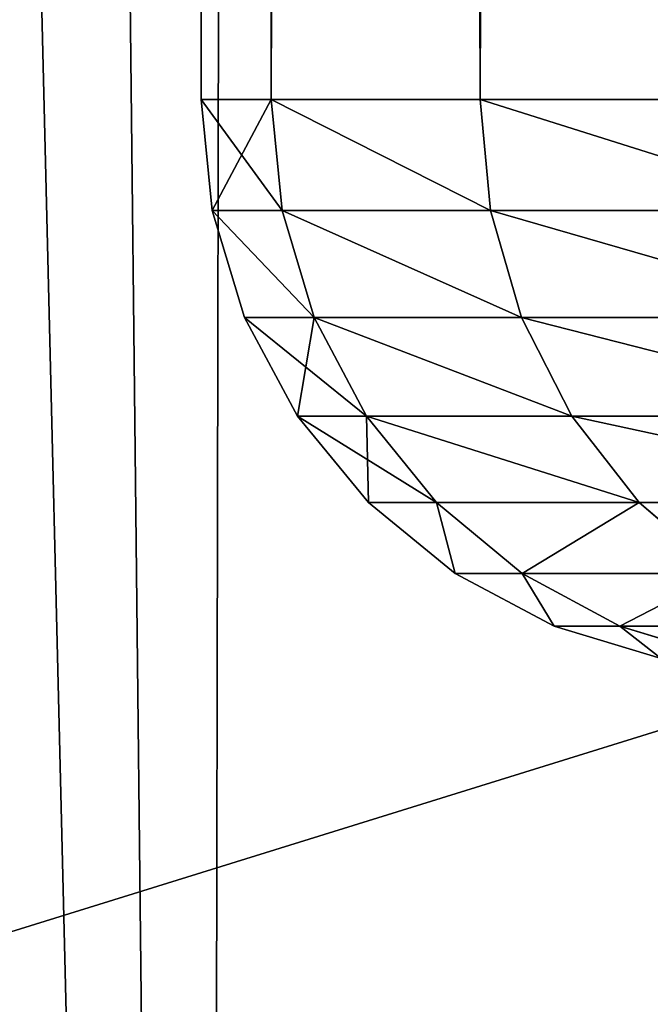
# Model space of a CAD drawing. Extents: x 0 to 21.4, y 0 to 18.7.
# Tile 28 of 256: x 10.1841 to 10.2394, y 4.2984 to 4.3847. Entities that reach past the tile are written whole.
import ezdxf

# ---------------------------------------------------------------- set-up
doc = ezdxf.new("R2010")
doc.units = 0
doc.header["$LTSCALE"] = 2.54
doc.layers.get('0').update_dxf_attribs({"color": 13, "linetype": 'CONTINUOUS'})

# ---------------------------------------------------------------- blocks, each defined once
blk = doc.blocks.new('GRUPUJ_36')
at = {"color": 0}
for p, q in [((11.090502, 8.297224, 1.246119), (11.006662, 8.567221, 1.148022)), ((11.090502, 8.297224, 1.246119), (11.006662, 8.567221, 1.148022)), ((11.588726, 8.350395, 4.14685), (5.575512, 8.361859, 4.206032)), ((11.588726, 8.350395, 4.14685), (5.575512, 8.361859, 4.206032))]:
    blk.add_line(p, q, dxfattribs=at)
mesh = blk.add_polyface(dxfattribs=at)
corners = [(11.644105, 8.596534, 4.22452), (5.575512, 8.482373, 4.231674), (5.575512, 8.361859, 4.206032), (5.575512, 8.602887, 4.257316)]
mesh.append_faces([[corners[k] for k in face] for face in [(0, 1, 2), (1, 0, 3)]], dxfattribs={"vtx0": -1, "color": 0})
mesh = blk.add_polyface(dxfattribs=at)
corners = [(11.644105, 8.596534, 4.22452), (5.575512, 8.361859, 4.206032), (11.588726, 8.350395, 4.14685)]
mesh.append_faces([[corners[k] for k in face] for face in [(0, 1, 2)]], dxfattribs={"color": 0})
mesh = blk.add_polyface(dxfattribs=at)
corners = [(11.306342, 8.304004, 1.223895), (11.006662, 8.567221, 1.148022), (11.221671, 8.571009, 1.13815)]
mesh.append_faces([[corners[k] for k in face] for face in [(0, 1, 2)]], dxfattribs={"color": 0})
mesh = blk.add_polyface(dxfattribs=at)
corners = [(11.006662, 8.567221, 1.148022), (10.872036, 8.293264, 1.262877), (10.790469, 8.564994, 1.155304), (11.090502, 8.297224, 1.246119)]
mesh.append_faces([[corners[k] for k in face] for face in [(0, 1, 2), (1, 0, 3)]], dxfattribs={"vtx0": -1, "color": 0})
mesh = blk.add_polyface(dxfattribs=at)
corners = [(11.306342, 8.304004, 1.223895), (11.090502, 8.297224, 1.246119), (11.006662, 8.567221, 1.148022)]
mesh.append_faces([[corners[k] for k in face] for face in [(0, 1, 2)]], dxfattribs={"color": 0})
mesh = blk.add_polyface(dxfattribs=at)
corners = [(11.588726, 8.350395, 4.14685), (5.575512, 8.204138, 4.148132), (5.575512, 8.13285, 4.121962), (5.575512, 8.282999, 4.177082), (5.575512, 8.361859, 4.206032)]
mesh.append_faces([[corners[k] for k in face] for face in [(0, 1, 2), (3, 0, 4)]], dxfattribs={"vtx0": -1, "color": 0})
mesh.append_faces([[corners[k] for k in face] for face in [(1, 0, 3)]], dxfattribs={"vtx0": -1, "vtx1": -1, "color": 0})
mesh = blk.add_polyface(dxfattribs=at)
corners = [(11.588726, 8.350395, 4.14685), (5.575512, 8.13285, 4.121962), (11.51074, 8.117644, 4.043454)]
mesh.append_faces([[corners[k] for k in face] for face in [(0, 1, 2)]], dxfattribs={"color": 0})
blk = doc.blocks.new('OUTERSHELL')
at = {"color": 0}
for p, q in [((11.015491, 1.788443, 1.829475), (11.015491, 1.817586, 1.759118)), ((11.015491, 1.788443, 1.829475), (11.015491, 1.817586, 1.759118)), ((11.015491, 1.817586, 2.19977), (11.015491, 1.788443, 2.129413)), ((11.015491, 1.817586, 2.19977), (11.015491, 1.788443, 2.129413)), ((11.007914, 1.782511, 1.827547), (11.007914, 1.812028, 1.756286)), ((11.007914, 1.782511, 1.827547), (11.007914, 1.812028, 1.756286)), ((11.007914, 1.812028, 2.202602), (11.007914, 1.782511, 2.131341)), ((11.007914, 1.812028, 2.202602), (11.007914, 1.782511, 2.131341)), ((10.99927, 1.778103, 1.826115), (10.99927, 1.807898, 1.754182)), ((10.99927, 1.778103, 1.826115), (10.99927, 1.807898, 1.754182)), ((10.99927, 1.807898, 2.204706), (10.99927, 1.778103, 2.132773)), ((10.99927, 1.807898, 2.204706), (10.99927, 1.778103, 2.132773)), ((10.98989, 1.775388, 1.825233), (10.98989, 1.805355, 1.752886)), ((10.98989, 1.805355, 2.206002), (10.98989, 1.775388, 2.133655)), ((10.98989, 1.805355, 2.206002), (10.98989, 1.775388, 2.133655)), ((10.98989, 1.775388, 1.825233), (10.98989, 1.805355, 1.752886)), ((10.980135, 1.774472, 1.824935), (10.980135, 1.804497, 1.752449)), ((10.980135, 1.804497, 2.206439), (10.980135, 1.774472, 2.133952)), ((10.980135, 1.804497, 2.206439), (10.980135, 1.774472, 2.133952)), ((10.980135, 1.774472, 1.824935), (10.980135, 1.804497, 1.752449)), ((11.026329, 1.786736, 1.90607), (11.026329, 1.803918, 1.834503)), ((11.026329, 1.786736, 1.90607), (11.026329, 1.803918, 1.834503)), ((11.026329, 1.803918, 2.124385), (11.026329, 1.786736, 2.052818)), ((11.026329, 1.803918, 2.124385), (11.026329, 1.786736, 2.052818)), ((11.015491, 1.788443, 1.829475), (11.021709, 1.795671, 1.831824)), ((11.021709, 1.795671, 2.127064), (11.015491, 1.788443, 2.129413)), ((11.015491, 1.788443, 1.829475), (11.021709, 1.795671, 1.831824)), ((11.021709, 1.795671, 2.127064), (11.015491, 1.788443, 2.129413)), ((11.021709, 1.778172, 1.904714), (11.021709, 1.795671, 1.831824)), ((11.021709, 1.778172, 1.904714), (11.021709, 1.795671, 1.831824)), ((11.021709, 1.795671, 2.127064), (11.021709, 1.778172, 2.054174)), ((11.021709, 1.795671, 2.127064), (11.021709, 1.778172, 2.054174)), ((11.026329, 1.786736, 2.052818), (11.029175, 1.796029, 2.051346)), ((11.029175, 1.796029, 1.907542), (11.026329, 1.786736, 1.90607)), ((11.029175, 1.796029, 1.907542), (11.026329, 1.786736, 1.90607)), ((11.026329, 1.786736, 2.052818), (11.029175, 1.796029, 2.051346)), ((11.029175, 1.79037, 1.979444), (11.026329, 1.780961, 1.979444)), ((11.029175, 1.79037, 1.979444), (11.026329, 1.780961, 1.979444)), ((11.007914, 1.782511, 1.827547), (11.015491, 1.788443, 1.829475)), ((11.015491, 1.788443, 2.129413), (11.007914, 1.782511, 2.131341)), ((11.015491, 1.788443, 2.129413), (11.007914, 1.782511, 2.131341)), ((11.007914, 1.782511, 1.827547), (11.015491, 1.788443, 1.829475)), ((11.015491, 1.770665, 1.903525), (11.015491, 1.788443, 1.829475)), ((11.015491, 1.788443, 2.129413), (11.015491, 1.770665, 2.055363)), ((11.015491, 1.770665, 1.903525), (11.015491, 1.788443, 1.829475)), ((11.015491, 1.788443, 2.129413), (11.015491, 1.770665, 2.055363)), ((11.021709, 1.778172, 2.054174), (11.026329, 1.786736, 2.052818)), ((11.026329, 1.786736, 1.90607), (11.021709, 1.778172, 1.904714)), ((11.026329, 1.786736, 1.90607), (11.021709, 1.778172, 1.904714)), ((11.021709, 1.778172, 2.054174), (11.026329, 1.786736, 2.052818)), ((11.026329, 1.786736, 2.052818), (11.026329, 1.780961, 1.979444)), ((11.026329, 1.786736, 2.052818), (11.026329, 1.780961, 1.979444)), ((11.026329, 1.780961, 1.979444), (11.026329, 1.786736, 1.90607)), ((11.026329, 1.780961, 1.979444), (11.026329, 1.786736, 1.90607)), ((10.99927, 1.778103, 1.826115), (11.007914, 1.782511, 1.827547)), ((11.007914, 1.782511, 2.131341), (10.99927, 1.778103, 2.132773)), ((11.007914, 1.782511, 2.131341), (10.99927, 1.778103, 2.132773)), ((10.99927, 1.778103, 1.826115), (11.007914, 1.782511, 1.827547)), ((11.007914, 1.782511, 2.131341), (11.007914, 1.764504, 2.056339)), ((11.007914, 1.782511, 2.131341), (11.007914, 1.764504, 2.056339)), ((11.007914, 1.764504, 1.902549), (11.007914, 1.782511, 1.827547)), ((11.007914, 1.764504, 1.902549), (11.007914, 1.782511, 1.827547)), ((11.026329, 1.780961, 1.979444), (11.021709, 1.77229, 1.979444)), ((11.026329, 1.780961, 1.979444), (11.021709, 1.77229, 1.979444)), ((10.98989, 1.775388, 1.825233), (10.99927, 1.778103, 1.826115)), ((10.99927, 1.778103, 2.132773), (10.98989, 1.775388, 2.133655)), ((10.98989, 1.775388, 1.825233), (10.99927, 1.778103, 1.826115)), ((10.99927, 1.778103, 2.132773), (10.98989, 1.775388, 2.133655)), ((10.99927, 1.778103, 2.132773), (10.99927, 1.759927, 2.057064)), ((10.99927, 1.759927, 1.901824), (10.99927, 1.778103, 1.826115)), ((10.99927, 1.778103, 2.132773), (10.99927, 1.759927, 2.057064)), ((10.99927, 1.759927, 1.901824), (10.99927, 1.778103, 1.826115)), ((11.015491, 1.770665, 2.055363), (11.021709, 1.778172, 2.054174)), ((11.021709, 1.778172, 1.904714), (11.015491, 1.770665, 1.903525)), ((11.021709, 1.778172, 1.904714), (11.015491, 1.770665, 1.903525)), ((11.015491, 1.770665, 2.055363), (11.021709, 1.778172, 2.054174)), ((11.021709, 1.778172, 2.054174), (11.021709, 1.77229, 1.979444)), ((11.021709, 1.778172, 2.054174), (11.021709, 1.77229, 1.979444)), ((11.021709, 1.77229, 1.979444), (11.021709, 1.778172, 1.904714)), ((11.021709, 1.77229, 1.979444), (11.021709, 1.778172, 1.904714)), ((10.98989, 1.775388, 2.133655), (10.980135, 1.774472, 2.133952)), ((10.98989, 1.775388, 1.825233), (10.980135, 1.774472, 1.824935)), ((10.98989, 1.775388, 1.825233), (10.980135, 1.774472, 1.824935)), ((10.98989, 1.775388, 2.133655), (10.980135, 1.774472, 2.133952)), ((10.98989, 1.757108, 1.901378), (10.98989, 1.775388, 1.825233)), ((10.98989, 1.757108, 1.901378), (10.98989, 1.775388, 1.825233)), ((10.98989, 1.775388, 2.133655), (10.98989, 1.757108, 2.05751)), ((10.98989, 1.775388, 2.133655), (10.98989, 1.757108, 2.05751)), ((10.980135, 1.774472, 1.824935), (4.494058, 1.774472, 1.824935)), ((10.980135, 1.774472, 2.133952), (4.494058, 1.774472, 2.133952)), ((10.980135, 1.774472, 1.824935), (4.494058, 1.774472, 1.824935)), ((10.980135, 1.774472, 2.133952), (4.494058, 1.774472, 2.133952)), ((10.980135, 1.756156, 1.901227), (10.980135, 1.774472, 1.824935)), ((10.980135, 1.774472, 2.133952), (10.980135, 1.756156, 2.057661)), ((10.980135, 1.756156, 1.901227), (10.980135, 1.774472, 1.824935)), ((10.980135, 1.774472, 2.133952), (10.980135, 1.756156, 2.057661)), ((11.021709, 1.77229, 1.979444), (11.015491, 1.76469, 1.979444)), ((11.021709, 1.77229, 1.979444), (11.015491, 1.76469, 1.979444)), ((11.007914, 1.764504, 2.056339), (11.015491, 1.770665, 2.055363)), ((11.015491, 1.770665, 1.903525), (11.007914, 1.764504, 1.902549)), ((11.007914, 1.764504, 2.056339), (11.015491, 1.770665, 2.055363)), ((11.015491, 1.770665, 1.903525), (11.007914, 1.764504, 1.902549)), ((11.015491, 1.770665, 2.055363), (11.015491, 1.76469, 1.979444)), ((11.015491, 1.770665, 2.055363), (11.015491, 1.76469, 1.979444)), ((11.015491, 1.76469, 1.979444), (11.015491, 1.770665, 1.903525)), ((11.015491, 1.76469, 1.979444), (11.015491, 1.770665, 1.903525)), ((10.99927, 1.759927, 2.057064), (11.007914, 1.764504, 2.056339)), ((11.007914, 1.764504, 1.902549), (10.99927, 1.759927, 1.901824)), ((10.99927, 1.759927, 2.057064), (11.007914, 1.764504, 2.056339)), ((11.007914, 1.764504, 1.902549), (10.99927, 1.759927, 1.901824)), ((11.015491, 1.76469, 1.979444), (11.007914, 1.758453, 1.979444)), ((11.015491, 1.76469, 1.979444), (11.007914, 1.758453, 1.979444)), ((11.007914, 1.764504, 2.056339), (11.007914, 1.758453, 1.979444)), ((11.007914, 1.764504, 2.056339), (11.007914, 1.758453, 1.979444)), ((11.007914, 1.758453, 1.979444), (11.007914, 1.764504, 1.902549)), ((11.007914, 1.758453, 1.979444), (11.007914, 1.764504, 1.902549)), ((10.98989, 1.757108, 2.05751), (10.99927, 1.759927, 2.057064)), ((10.99927, 1.759927, 1.901824), (10.98989, 1.757108, 1.901378)), ((10.99927, 1.759927, 1.901824), (10.98989, 1.757108, 1.901378)), ((10.98989, 1.757108, 2.05751), (10.99927, 1.759927, 2.057064)), ((10.99927, 1.759927, 2.057064), (10.99927, 1.753818, 1.979444)), ((10.99927, 1.759927, 2.057064), (10.99927, 1.753818, 1.979444)), ((10.99927, 1.753818, 1.979444), (10.99927, 1.759927, 1.901824)), ((10.99927, 1.753818, 1.979444), (10.99927, 1.759927, 1.901824)), ((11.007914, 1.758453, 1.979444), (10.99927, 1.753818, 1.979444)), ((11.007914, 1.758453, 1.979444), (10.99927, 1.753818, 1.979444)), ((10.98989, 1.757108, 2.05751), (10.980135, 1.756156, 2.057661)), ((10.98989, 1.757108, 1.901378), (10.980135, 1.756156, 1.901227)), ((10.98989, 1.757108, 1.901378), (10.980135, 1.756156, 1.901227)), ((10.98989, 1.757108, 2.05751), (10.980135, 1.756156, 2.057661)), ((10.98989, 1.757108, 2.05751), (10.98989, 1.750964, 1.979444)), ((10.98989, 1.757108, 2.05751), (10.98989, 1.750964, 1.979444)), ((10.98989, 1.750964, 1.979444), (10.98989, 1.757108, 1.901378)), ((10.98989, 1.750964, 1.979444), (10.98989, 1.757108, 1.901378)), ((10.980135, 1.756156, 1.901227), (4.48966, 1.756156, 1.901227)), ((10.980135, 1.756156, 2.057661), (4.48966, 1.756156, 2.057661)), ((10.980135, 1.756156, 2.057661), (4.48966, 1.756156, 2.057661)), ((10.980135, 1.756156, 1.901227), (4.48966, 1.756156, 1.901227)), ((10.980135, 1.756156, 2.057661), (10.980135, 1.75, 1.979444)), ((10.980135, 1.75, 1.979444), (10.980135, 1.756156, 1.901227)), ((10.980135, 1.756156, 2.057661), (10.980135, 1.75, 1.979444)), ((10.980135, 1.75, 1.979444), (10.980135, 1.756156, 1.901227)), ((10.99927, 1.753818, 1.979444), (10.98989, 1.750964, 1.979444)), ((10.99927, 1.753818, 1.979444), (10.98989, 1.750964, 1.979444)), ((10.98989, 1.750964, 1.979444), (10.980135, 1.75, 1.979444)), ((10.98989, 1.750964, 1.979444), (10.980135, 1.75, 1.979444)), ((10.980135, 1.75, 1.979444), (4.488182, 1.75, 1.979444)), ((10.980135, 1.75, 1.979444), (4.488182, 1.75, 1.979444))]:
    blk.add_line(p, q, dxfattribs=at)
mesh = blk.add_polyface(dxfattribs=at)
corners = [(11.015491, 1.817586, 1.759118), (11.021709, 1.795671, 1.831824), (11.015491, 1.788443, 1.829475), (11.021709, 1.824357, 1.762568)]
mesh.append_faces([[corners[k] for k in face] for face in [(0, 1, 2), (1, 0, 3)]], dxfattribs={"vtx0": -1, "color": 0})
mesh = blk.add_polyface(dxfattribs=at)
corners = [(11.021709, 1.795671, 2.127064), (11.015491, 1.817586, 2.19977), (11.015491, 1.788443, 2.129413), (11.021709, 1.824357, 2.19632)]
mesh.append_faces([[corners[k] for k in face] for face in [(0, 1, 2), (1, 0, 3)]], dxfattribs={"vtx0": -1, "color": 0})
mesh = blk.add_polyface(dxfattribs=at)
corners = [(11.015491, 1.817586, 1.759118), (11.007914, 1.782511, 1.827547), (11.007914, 1.812028, 1.756286), (11.015491, 1.788443, 1.829475)]
mesh.append_faces([[corners[k] for k in face] for face in [(0, 1, 2), (1, 0, 3)]], dxfattribs={"vtx0": -1, "color": 0})
mesh = blk.add_polyface(dxfattribs=at)
corners = [(11.015491, 1.817586, 2.19977), (11.007914, 1.782511, 2.131341), (11.015491, 1.788443, 2.129413), (11.007914, 1.812028, 2.202602)]
mesh.append_faces([[corners[k] for k in face] for face in [(0, 1, 2), (1, 0, 3)]], dxfattribs={"vtx0": -1, "color": 0})
mesh = blk.add_polyface(dxfattribs=at)
corners = [(11.026329, 1.803918, 1.834503), (11.029175, 1.796029, 1.907542), (11.026329, 1.786736, 1.90607), (11.029175, 1.812866, 1.83741)]
mesh.append_faces([[corners[k] for k in face] for face in [(0, 1, 2), (1, 0, 3)]], dxfattribs={"vtx0": -1, "color": 0})
mesh = blk.add_polyface(dxfattribs=at)
corners = [(11.029175, 1.796029, 2.051346), (11.026329, 1.803918, 2.124385), (11.026329, 1.786736, 2.052818), (11.029175, 1.812866, 2.121477)]
mesh.append_faces([[corners[k] for k in face] for face in [(0, 1, 2), (1, 0, 3)]], dxfattribs={"vtx0": -1, "color": 0})
mesh = blk.add_polyface(dxfattribs=at)
corners = [(11.007914, 1.812028, 1.756286), (10.99927, 1.778103, 1.826115), (10.99927, 1.807898, 1.754182), (11.007914, 1.782511, 1.827547)]
mesh.append_faces([[corners[k] for k in face] for face in [(0, 1, 2), (1, 0, 3)]], dxfattribs={"vtx0": -1, "color": 0})
mesh = blk.add_polyface(dxfattribs=at)
corners = [(11.007914, 1.812028, 2.202602), (10.99927, 1.778103, 2.132773), (11.007914, 1.782511, 2.131341), (10.99927, 1.807898, 2.204706)]
mesh.append_faces([[corners[k] for k in face] for face in [(0, 1, 2), (1, 0, 3)]], dxfattribs={"vtx0": -1, "color": 0})
mesh = blk.add_polyface(dxfattribs=at)
corners = [(10.99927, 1.807898, 1.754182), (10.98989, 1.775388, 1.825233), (10.98989, 1.805355, 1.752886), (10.99927, 1.778103, 1.826115)]
mesh.append_faces([[corners[k] for k in face] for face in [(0, 1, 2), (1, 0, 3)]], dxfattribs={"vtx0": -1, "color": 0})
mesh = blk.add_polyface(dxfattribs=at)
corners = [(10.99927, 1.807898, 2.204706), (10.98989, 1.775388, 2.133655), (10.99927, 1.778103, 2.132773), (10.98989, 1.805355, 2.206002)]
mesh.append_faces([[corners[k] for k in face] for face in [(0, 1, 2), (1, 0, 3)]], dxfattribs={"vtx0": -1, "color": 0})
mesh = blk.add_polyface(dxfattribs=at)
corners = [(10.98989, 1.805355, 2.206002), (10.980135, 1.774472, 2.133952), (10.98989, 1.775388, 2.133655), (10.980135, 1.804497, 2.206439)]
mesh.append_faces([[corners[k] for k in face] for face in [(0, 1, 2), (1, 0, 3)]], dxfattribs={"vtx0": -1, "color": 0})
mesh = blk.add_polyface(dxfattribs=at)
corners = [(10.98989, 1.805355, 1.752886), (10.980135, 1.774472, 1.824935), (10.980135, 1.804497, 1.752449), (10.98989, 1.775388, 1.825233)]
mesh.append_faces([[corners[k] for k in face] for face in [(0, 1, 2), (1, 0, 3)]], dxfattribs={"vtx0": -1, "color": 0})
mesh = blk.add_polyface(dxfattribs=at)
corners = [(10.980135, 1.804497, 1.752449), (4.494058, 1.774472, 1.824935), (4.501266, 1.804497, 1.752449), (10.980135, 1.774472, 1.824935)]
mesh.append_faces([[corners[k] for k in face] for face in [(0, 1, 2), (1, 0, 3)]], dxfattribs={"vtx0": -1, "color": 0})
mesh = blk.add_polyface(dxfattribs=at)
corners = [(10.980135, 1.774472, 2.133952), (4.501266, 1.804497, 2.206439), (4.494058, 1.774472, 2.133952), (10.980135, 1.804497, 2.206439)]
mesh.append_faces([[corners[k] for k in face] for face in [(0, 1, 2), (1, 0, 3)]], dxfattribs={"vtx0": -1, "color": 0})
mesh = blk.add_polyface(dxfattribs=at)
corners = [(11.021709, 1.795671, 1.831824), (11.026329, 1.786736, 1.90607), (11.021709, 1.778172, 1.904714), (11.026329, 1.803918, 1.834503)]
mesh.append_faces([[corners[k] for k in face] for face in [(0, 1, 2), (1, 0, 3)]], dxfattribs={"vtx0": -1, "color": 0})
mesh = blk.add_polyface(dxfattribs=at)
corners = [(11.026329, 1.786736, 2.052818), (11.021709, 1.795671, 2.127064), (11.021709, 1.778172, 2.054174), (11.026329, 1.803918, 2.124385)]
mesh.append_faces([[corners[k] for k in face] for face in [(0, 1, 2), (1, 0, 3)]], dxfattribs={"vtx0": -1, "color": 0})
mesh = blk.add_polyface(dxfattribs=at)
corners = [(11.015491, 1.788443, 1.829475), (11.021709, 1.778172, 1.904714), (11.015491, 1.770665, 1.903525), (11.021709, 1.795671, 1.831824)]
mesh.append_faces([[corners[k] for k in face] for face in [(0, 1, 2), (1, 0, 3)]], dxfattribs={"vtx0": -1, "color": 0})
mesh = blk.add_polyface(dxfattribs=at)
corners = [(11.021709, 1.778172, 2.054174), (11.015491, 1.788443, 2.129413), (11.015491, 1.770665, 2.055363), (11.021709, 1.795671, 2.127064)]
mesh.append_faces([[corners[k] for k in face] for face in [(0, 1, 2), (1, 0, 3)]], dxfattribs={"vtx0": -1, "color": 0})
mesh = blk.add_polyface(dxfattribs=at)
corners = [(11.029175, 1.79037, 1.979444), (11.026329, 1.786736, 2.052818), (11.026329, 1.780961, 1.979444), (11.029175, 1.796029, 2.051346)]
mesh.append_faces([[corners[k] for k in face] for face in [(0, 1, 2), (1, 0, 3)]], dxfattribs={"vtx0": -1, "color": 0})
mesh = blk.add_polyface(dxfattribs=at)
corners = [(11.026329, 1.786736, 1.90607), (11.029175, 1.79037, 1.979444), (11.026329, 1.780961, 1.979444), (11.029175, 1.796029, 1.907542)]
mesh.append_faces([[corners[k] for k in face] for face in [(0, 1, 2), (1, 0, 3)]], dxfattribs={"vtx0": -1, "color": 0})
mesh = blk.add_polyface(dxfattribs=at)
corners = [(11.015491, 1.788443, 2.129413), (11.007914, 1.764504, 2.056339), (11.015491, 1.770665, 2.055363), (11.007914, 1.782511, 2.131341)]
mesh.append_faces([[corners[k] for k in face] for face in [(0, 1, 2), (1, 0, 3)]], dxfattribs={"vtx0": -1, "color": 0})
mesh = blk.add_polyface(dxfattribs=at)
corners = [(11.015491, 1.788443, 1.829475), (11.007914, 1.764504, 1.902549), (11.007914, 1.782511, 1.827547), (11.015491, 1.770665, 1.903525)]
mesh.append_faces([[corners[k] for k in face] for face in [(0, 1, 2), (1, 0, 3)]], dxfattribs={"vtx0": -1, "color": 0})
mesh = blk.add_polyface(dxfattribs=at)
corners = [(11.026329, 1.780961, 1.979444), (11.021709, 1.778172, 2.054174), (11.021709, 1.77229, 1.979444), (11.026329, 1.786736, 2.052818)]
mesh.append_faces([[corners[k] for k in face] for face in [(0, 1, 2), (1, 0, 3)]], dxfattribs={"vtx0": -1, "color": 0})
mesh = blk.add_polyface(dxfattribs=at)
corners = [(11.021709, 1.778172, 1.904714), (11.026329, 1.780961, 1.979444), (11.021709, 1.77229, 1.979444), (11.026329, 1.786736, 1.90607)]
mesh.append_faces([[corners[k] for k in face] for face in [(0, 1, 2), (1, 0, 3)]], dxfattribs={"vtx0": -1, "color": 0})
mesh = blk.add_polyface(dxfattribs=at)
corners = [(11.007914, 1.782511, 2.131341), (10.99927, 1.759927, 2.057064), (11.007914, 1.764504, 2.056339), (10.99927, 1.778103, 2.132773)]
mesh.append_faces([[corners[k] for k in face] for face in [(0, 1, 2), (1, 0, 3)]], dxfattribs={"vtx0": -1, "color": 0})
mesh = blk.add_polyface(dxfattribs=at)
corners = [(11.007914, 1.782511, 1.827547), (10.99927, 1.759927, 1.901824), (10.99927, 1.778103, 1.826115), (11.007914, 1.764504, 1.902549)]
mesh.append_faces([[corners[k] for k in face] for face in [(0, 1, 2), (1, 0, 3)]], dxfattribs={"vtx0": -1, "color": 0})
mesh = blk.add_polyface(dxfattribs=at)
corners = [(10.99927, 1.778103, 1.826115), (10.98989, 1.757108, 1.901378), (10.98989, 1.775388, 1.825233), (10.99927, 1.759927, 1.901824)]
mesh.append_faces([[corners[k] for k in face] for face in [(0, 1, 2), (1, 0, 3)]], dxfattribs={"vtx0": -1, "color": 0})
mesh = blk.add_polyface(dxfattribs=at)
corners = [(10.99927, 1.778103, 2.132773), (10.98989, 1.757108, 2.05751), (10.99927, 1.759927, 2.057064), (10.98989, 1.775388, 2.133655)]
mesh.append_faces([[corners[k] for k in face] for face in [(0, 1, 2), (1, 0, 3)]], dxfattribs={"vtx0": -1, "color": 0})
mesh = blk.add_polyface(dxfattribs=at)
corners = [(11.021709, 1.77229, 1.979444), (11.015491, 1.770665, 2.055363), (11.015491, 1.76469, 1.979444), (11.021709, 1.778172, 2.054174)]
mesh.append_faces([[corners[k] for k in face] for face in [(0, 1, 2), (1, 0, 3)]], dxfattribs={"vtx0": -1, "color": 0})
mesh = blk.add_polyface(dxfattribs=at)
corners = [(11.015491, 1.770665, 1.903525), (11.021709, 1.77229, 1.979444), (11.015491, 1.76469, 1.979444), (11.021709, 1.778172, 1.904714)]
mesh.append_faces([[corners[k] for k in face] for face in [(0, 1, 2), (1, 0, 3)]], dxfattribs={"vtx0": -1, "color": 0})
mesh = blk.add_polyface(dxfattribs=at)
corners = [(10.98989, 1.775388, 1.825233), (10.980135, 1.756156, 1.901227), (10.980135, 1.774472, 1.824935), (10.98989, 1.757108, 1.901378)]
mesh.append_faces([[corners[k] for k in face] for face in [(0, 1, 2), (1, 0, 3)]], dxfattribs={"vtx0": -1, "color": 0})
mesh = blk.add_polyface(dxfattribs=at)
corners = [(10.98989, 1.775388, 2.133655), (10.980135, 1.756156, 2.057661), (10.98989, 1.757108, 2.05751), (10.980135, 1.774472, 2.133952)]
mesh.append_faces([[corners[k] for k in face] for face in [(0, 1, 2), (1, 0, 3)]], dxfattribs={"vtx0": -1, "color": 0})
mesh = blk.add_polyface(dxfattribs=at)
corners = [(10.980135, 1.774472, 1.824935), (4.48966, 1.756156, 1.901227), (4.494058, 1.774472, 1.824935), (10.980135, 1.756156, 1.901227)]
mesh.append_faces([[corners[k] for k in face] for face in [(0, 1, 2), (1, 0, 3)]], dxfattribs={"vtx0": -1, "color": 0})
mesh = blk.add_polyface(dxfattribs=at)
corners = [(10.980135, 1.756156, 2.057661), (4.494058, 1.774472, 2.133952), (4.48966, 1.756156, 2.057661), (10.980135, 1.774472, 2.133952)]
mesh.append_faces([[corners[k] for k in face] for face in [(0, 1, 2), (1, 0, 3)]], dxfattribs={"vtx0": -1, "color": 0})
mesh = blk.add_polyface(dxfattribs=at)
corners = [(11.015491, 1.76469, 1.979444), (11.007914, 1.764504, 2.056339), (11.007914, 1.758453, 1.979444), (11.015491, 1.770665, 2.055363)]
mesh.append_faces([[corners[k] for k in face] for face in [(0, 1, 2), (1, 0, 3)]], dxfattribs={"vtx0": -1, "color": 0})
mesh = blk.add_polyface(dxfattribs=at)
corners = [(11.015491, 1.770665, 1.903525), (11.007914, 1.758453, 1.979444), (11.007914, 1.764504, 1.902549), (11.015491, 1.76469, 1.979444)]
mesh.append_faces([[corners[k] for k in face] for face in [(0, 1, 2), (1, 0, 3)]], dxfattribs={"vtx0": -1, "color": 0})
mesh = blk.add_polyface(dxfattribs=at)
corners = [(11.007914, 1.758453, 1.979444), (10.99927, 1.759927, 2.057064), (10.99927, 1.753818, 1.979444), (11.007914, 1.764504, 2.056339)]
mesh.append_faces([[corners[k] for k in face] for face in [(0, 1, 2), (1, 0, 3)]], dxfattribs={"vtx0": -1, "color": 0})
mesh = blk.add_polyface(dxfattribs=at)
corners = [(11.007914, 1.764504, 1.902549), (10.99927, 1.753818, 1.979444), (10.99927, 1.759927, 1.901824), (11.007914, 1.758453, 1.979444)]
mesh.append_faces([[corners[k] for k in face] for face in [(0, 1, 2), (1, 0, 3)]], dxfattribs={"vtx0": -1, "color": 0})
mesh = blk.add_polyface(dxfattribs=at)
corners = [(10.99927, 1.759927, 2.057064), (10.98989, 1.750964, 1.979444), (10.99927, 1.753818, 1.979444), (10.98989, 1.757108, 2.05751)]
mesh.append_faces([[corners[k] for k in face] for face in [(0, 1, 2), (1, 0, 3)]], dxfattribs={"vtx0": -1, "color": 0})
mesh = blk.add_polyface(dxfattribs=at)
corners = [(10.99927, 1.759927, 1.901824), (10.98989, 1.750964, 1.979444), (10.98989, 1.757108, 1.901378), (10.99927, 1.753818, 1.979444)]
mesh.append_faces([[corners[k] for k in face] for face in [(0, 1, 2), (1, 0, 3)]], dxfattribs={"vtx0": -1, "color": 0})
mesh = blk.add_polyface(dxfattribs=at)
corners = [(10.98989, 1.750964, 1.979444), (10.980135, 1.756156, 2.057661), (10.980135, 1.75, 1.979444), (10.98989, 1.757108, 2.05751)]
mesh.append_faces([[corners[k] for k in face] for face in [(0, 1, 2), (1, 0, 3)]], dxfattribs={"vtx0": -1, "color": 0})
mesh = blk.add_polyface(dxfattribs=at)
corners = [(10.98989, 1.757108, 1.901378), (10.980135, 1.75, 1.979444), (10.980135, 1.756156, 1.901227), (10.98989, 1.750964, 1.979444)]
mesh.append_faces([[corners[k] for k in face] for face in [(0, 1, 2), (1, 0, 3)]], dxfattribs={"vtx0": -1, "color": 0})
mesh = blk.add_polyface(dxfattribs=at)
corners = [(10.980135, 1.75, 1.979444), (4.48966, 1.756156, 2.057661), (4.488182, 1.75, 1.979444), (10.980135, 1.756156, 2.057661)]
mesh.append_faces([[corners[k] for k in face] for face in [(0, 1, 2), (1, 0, 3)]], dxfattribs={"vtx0": -1, "color": 0})
mesh = blk.add_polyface(dxfattribs=at)
corners = [(10.980135, 1.756156, 1.901227), (4.488182, 1.75, 1.979444), (4.48966, 1.756156, 1.901227), (10.980135, 1.75, 1.979444)]
mesh.append_faces([[corners[k] for k in face] for face in [(0, 1, 2), (1, 0, 3)]], dxfattribs={"vtx0": -1, "color": 0})
blk = doc.blocks.new('GRUPUJ_39')
at = {"color": 0}
blk.add_blockref('OUTERSHELL', (0, 0, 0.3), dxfattribs=at)
blk = doc.blocks.new('GRUPUJ_37')
at = {"color": 0}
for name, p in [('GRUPUJ_36', (0, 0, -0.611752)), ('GRUPUJ_39', (0.026165, 6.6, 6.964618))]:
    blk.add_blockref(name, p, dxfattribs=at)
blk = doc.blocks.new('KOMPONENT_7')
at = {"color": 253, "rotation": 270.0000000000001}
blk.add_blockref('GRUPUJ_37', (1.85, 15.384049, 1.118564), dxfattribs=at)

msp = doc.modelspace()

# ---------------------------------------------------------------- block references
at = {"color": 0}
msp.add_blockref('KOMPONENT_7', (0, 0), dxfattribs=at)

doc.saveas('drawing.dxf')
